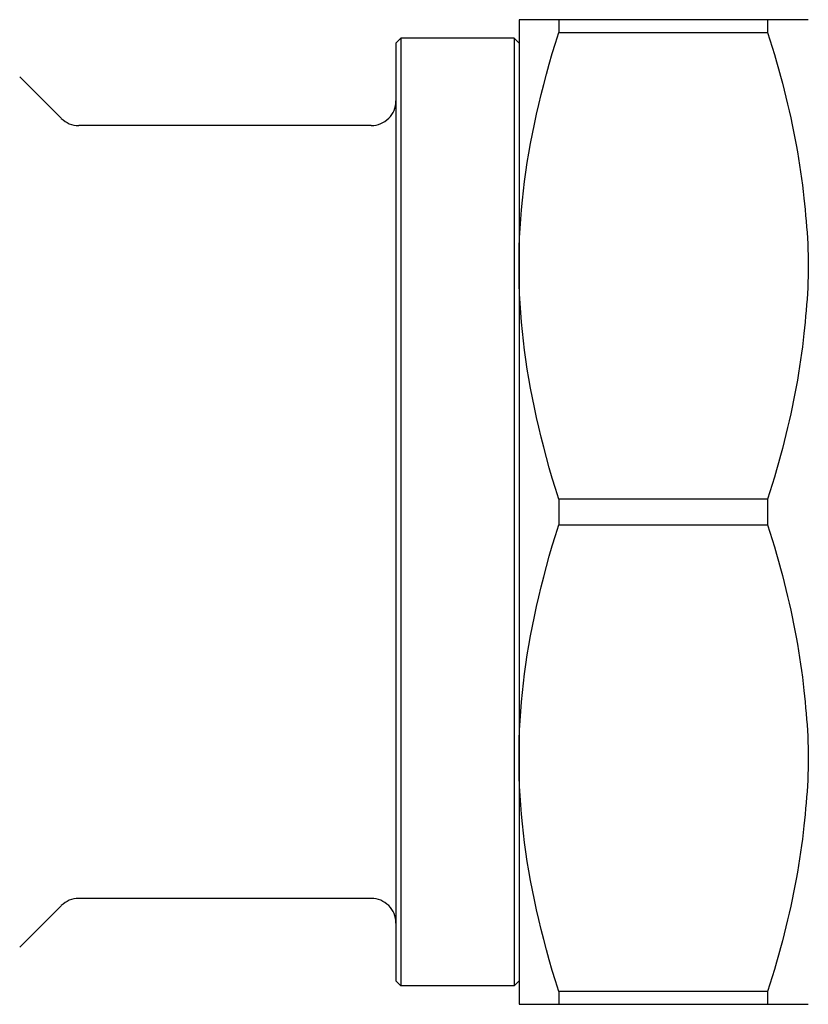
# Model space of a CAD drawing. Header units: millimetres. Extents: x -44 to 3552, y -21 to 413.
# Tile 8 of 22: x 138 to 170, y 360 to 400. Entities that reach past the tile are written whole.
import ezdxf

# ---------------------------------------------------------------- set-up
doc = ezdxf.new("R2010")
doc.units = ezdxf.units.MM
doc.layers.add('DETAIL', color=2, linetype='Continuous')

msp = doc.modelspace()

# ---------------------------------------------------------------- linework, layer by layer
at = {"layer": 'DETAIL'}
for p, q in [((159.805, 399.639), (158.188, 399.639)), ((158.188, 399.639), (158.188, 389.639)), ((168.283, 399.639), (159.805, 399.639)), ((159.805, 399.639), (159.805, 399.119)), ((169.755, 399.639), (168.283, 399.639)), ((168.283, 399.639), (168.283, 399.119)), ((169.936, 399.639), (169.755, 399.639)), ((153.188, 398.689), (153.388, 398.889)), ((153.388, 398.889), (153.388, 360.389)), ((157.988, 398.889), (153.388, 398.889)), ((157.988, 398.889), (157.988, 360.389)), ((158.188, 398.689), (157.988, 398.889)), ((159.805, 399.119), (168.283, 399.119)), ((153.188, 398.689), (153.188, 360.589)), ((139.595, 395.632), (137.907, 397.32)), ((152.188, 395.339), (140.302, 395.339)), ((158.188, 389.639), (158.188, 369.639)), ((168.283, 380.158), (159.805, 380.158)), ((159.805, 380.158), (159.805, 379.119)), ((168.283, 380.158), (168.283, 379.119)), ((159.805, 379.119), (168.283, 379.119)), ((158.188, 369.639), (158.188, 359.639)), ((139.595, 363.646), (137.907, 361.957)), ((152.188, 363.939), (140.302, 363.939)), ((153.188, 360.589), (153.388, 360.389)), ((158.188, 360.589), (157.988, 360.389)), ((157.988, 360.389), (153.388, 360.389)), ((168.283, 360.158), (159.805, 360.158)), ((159.805, 360.158), (159.805, 359.639)), ((168.283, 360.158), (168.283, 359.639)), ((158.188, 359.639), (159.805, 359.639)), ((159.805, 359.639), (168.283, 359.639)), ((168.283, 359.639), (169.755, 359.639)), ((169.755, 359.639), (169.936, 359.639))]:
    msp.add_line(p, q, dxfattribs=at)
at = {"layer": 'DETAIL', "flags": 128}
for points in [[(158.188, 389.639), (158.191, 390.02), (158.199, 390.401), (158.213, 390.781), (158.233, 391.16), (158.258, 391.54), (158.288, 391.92), (158.324, 392.301), (158.365, 392.682), (158.412, 393.065), (158.464, 393.449), (158.522, 393.834), (158.586, 394.221), (158.655, 394.611), (158.729, 395.003), (158.81, 395.397), (158.896, 395.795), (158.988, 396.196), (159.086, 396.6), (159.19, 397.008), (159.3, 397.421), (159.417, 397.838), (159.539, 398.26), (159.669, 398.687), (159.805, 399.119)], [(168.283, 399.119), (168.378, 398.818), (168.47, 398.52), (168.559, 398.224), (168.645, 397.931), (168.727, 397.639), (168.807, 397.35), (168.884, 397.063), (168.957, 396.777), (169.028, 396.493), (169.096, 396.211), (169.161, 395.931), (169.223, 395.652), (169.283, 395.374), (169.339, 395.098), (169.393, 394.823), (169.444, 394.549), (169.493, 394.276), (169.538, 394.004), (169.581, 393.733), (169.621, 393.462), (169.659, 393.193), (169.694, 392.923), (169.726, 392.654), (169.755, 392.386)], [(169.755, 392.386), (169.779, 392.155), (169.803, 391.923), (169.825, 391.689), (169.847, 391.456), (169.867, 391.222), (169.884, 390.988), (169.899, 390.757), (169.912, 390.527), (169.923, 390.299), (169.93, 390.075), (169.935, 389.855), (169.936, 389.639), (169.935, 389.423), (169.93, 389.202), (169.923, 388.978), (169.912, 388.751), (169.899, 388.521), (169.884, 388.289), (169.867, 388.056), (169.847, 387.822), (169.825, 387.588), (169.803, 387.355), (169.779, 387.122), (169.755, 386.892)], [(159.805, 380.158), (159.669, 380.591), (159.539, 381.018), (159.417, 381.439), (159.3, 381.856), (159.19, 382.269), (159.086, 382.677), (158.988, 383.082), (158.896, 383.483), (158.81, 383.88), (158.729, 384.275), (158.655, 384.667), (158.586, 385.056), (158.522, 385.443), (158.464, 385.829), (158.412, 386.213), (158.365, 386.595), (158.324, 386.977), (158.288, 387.357), (158.258, 387.737), (158.233, 388.117), (158.213, 388.497), (158.199, 388.877), (158.191, 389.257), (158.188, 389.639)], [(169.755, 386.892), (169.726, 386.623), (169.694, 386.354), (169.659, 386.085), (169.621, 385.815), (169.581, 385.545), (169.538, 385.273), (169.493, 385.001), (169.444, 384.728), (169.393, 384.454), (169.339, 384.179), (169.283, 383.903), (169.223, 383.625), (169.161, 383.346), (169.096, 383.066), (169.028, 382.784), (168.957, 382.5), (168.884, 382.215), (168.807, 381.928), (168.727, 381.638), (168.645, 381.347), (168.559, 381.053), (168.47, 380.757), (168.378, 380.459), (168.283, 380.158)], [(158.188, 369.639), (158.191, 370.02), (158.199, 370.401), (158.213, 370.781), (158.233, 371.16), (158.258, 371.54), (158.288, 371.92), (158.324, 372.301), (158.365, 372.682), (158.412, 373.065), (158.464, 373.449), (158.522, 373.834), (158.586, 374.221), (158.655, 374.611), (158.729, 375.003), (158.81, 375.397), (158.896, 375.795), (158.988, 376.196), (159.086, 376.6), (159.19, 377.008), (159.3, 377.421), (159.417, 377.838), (159.539, 378.26), (159.669, 378.687), (159.805, 379.119)], [(168.283, 379.119), (168.378, 378.818), (168.47, 378.52), (168.559, 378.224), (168.645, 377.931), (168.727, 377.639), (168.807, 377.35), (168.884, 377.063), (168.957, 376.777), (169.028, 376.493), (169.096, 376.211), (169.161, 375.931), (169.223, 375.652), (169.283, 375.374), (169.339, 375.098), (169.393, 374.823), (169.444, 374.549), (169.493, 374.276), (169.538, 374.004), (169.581, 373.733), (169.621, 373.462), (169.659, 373.193), (169.694, 372.923), (169.726, 372.654), (169.755, 372.386)], [(169.755, 372.386), (169.779, 372.155), (169.803, 371.923), (169.825, 371.689), (169.847, 371.456), (169.867, 371.222), (169.884, 370.988), (169.899, 370.757), (169.912, 370.527), (169.923, 370.299), (169.93, 370.075), (169.935, 369.855), (169.936, 369.639), (169.935, 369.423), (169.93, 369.202), (169.923, 368.978), (169.912, 368.751), (169.899, 368.521), (169.884, 368.289), (169.867, 368.056), (169.847, 367.822), (169.825, 367.588), (169.803, 367.355), (169.779, 367.122), (169.755, 366.892)], [(159.805, 360.158), (159.669, 360.591), (159.539, 361.018), (159.417, 361.439), (159.3, 361.856), (159.19, 362.269), (159.086, 362.677), (158.988, 363.082), (158.896, 363.483), (158.81, 363.88), (158.729, 364.275), (158.655, 364.667), (158.586, 365.056), (158.522, 365.443), (158.464, 365.829), (158.412, 366.213), (158.365, 366.595), (158.324, 366.977), (158.288, 367.357), (158.258, 367.737), (158.233, 368.117), (158.213, 368.497), (158.199, 368.877), (158.191, 369.257), (158.188, 369.639)], [(169.755, 366.892), (169.726, 366.623), (169.694, 366.354), (169.659, 366.085), (169.621, 365.815), (169.581, 365.545), (169.538, 365.273), (169.493, 365.001), (169.444, 364.728), (169.393, 364.454), (169.339, 364.179), (169.283, 363.903), (169.223, 363.625), (169.161, 363.346), (169.096, 363.066), (169.028, 362.784), (168.957, 362.5), (168.884, 362.215), (168.807, 361.928), (168.727, 361.638), (168.645, 361.347), (168.559, 361.053), (168.47, 360.757), (168.378, 360.459), (168.283, 360.158)]]:
    msp.add_lwpolyline(points, dxfattribs=at)
at = {"layer": 'DETAIL'}
for centre, radius, start, end in [((152.188, 396.339), 1, 269.9983, 0), ((140.303, 396.339), 1.001, 225.0216, 269.9916), ((140.303, 362.938), 1.001, 90.0084, 134.9784), ((152.188, 362.939), 1, 0, 90.0017)]:
    msp.add_arc(centre, radius, start, end, dxfattribs=at)

doc.saveas('drawing.dxf')
